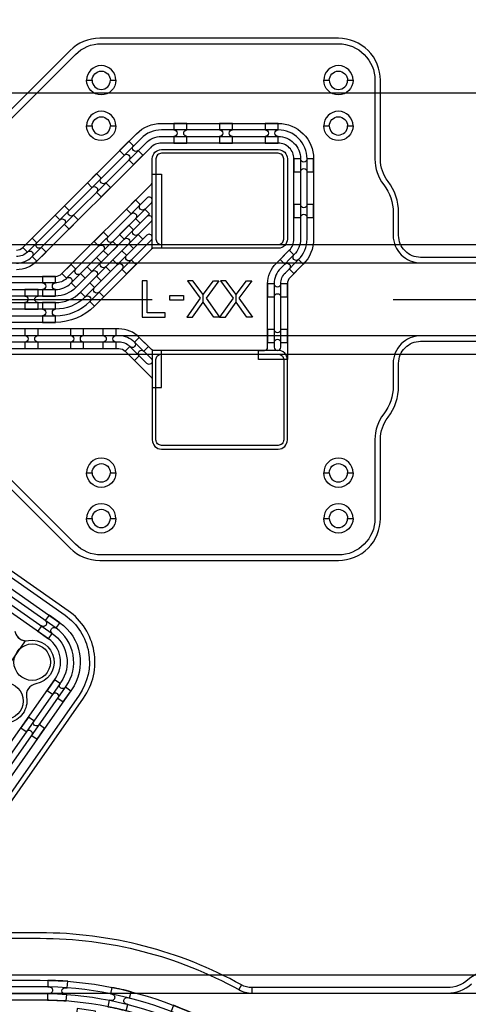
# Model space of a CAD drawing. Extents: x -63500 to 63500, y -63500 to 63500.
# Tile 121 of 256: x -7503 to -5044, y -4992 to 402. Entities that reach past the tile are written whole.
import ezdxf

# ---------------------------------------------------------------- set-up
doc = ezdxf.new("R2010")
doc.units = 13
doc.header["$MEASUREMENT"] = 0
for name, color, linetype in [('1_Metal', 2, 'Continuous'), ('2_Electrodes', 5, 'Continuous'), ('3_Outline', 4, 'Continuous')]:
    doc.layers.add(name, color=color, linetype=linetype)

# ---------------------------------------------------------------- blocks, each defined once
blk = doc.blocks.new('*U205')
at = {"layer": '1_Metal'}
for points in [[(137.3, 193.7, -1), (140.1, 229.6, 0.000475), (142.9, 229.4), (145.6, 265.3, -0.013499), (66.1, 273.3), (61.5, 237.6, 0.000627), (65.3, 237.1, -1), (60.8, 201.4, -0.000627), (56.9, 201.9), (52.3, 166.2, 0.013498), (137.6, 157.5), (140.3, 193.5, -0.000475)], [(-23, 31.6), (-17.3, 67.2, -0.000725), (-22.1, 68, -1), (-16.2, 103.5, 0.000725), (-11.5, 102.7), (-5.7, 138.2, -0.013497), (-91.8, 154.6), (-99.5, 119.4, 0.000878), (-93.8, 118.2, -1), (-101.4, 83, -0.000877), (-107.2, 84.3), (-114.9, 49.1, 0.013496)], [(38.6, 59.1), (34, 23.4, 0.000987), (40.8, 22.5, -1), (36.4, -13.2, -0.000987), (29.4, -12.4), (24.9, -48.1, 0.013495), (121.7, -57.8), (124.4, -21.9, -0.000835), (118.5, -21.5, -1), (121.3, 14.4, 0.000835), (127, 14), (129.7, 49.9, -0.013497), (38.6, 59.1)], [(-122.5, 13.9), (-130.2, -21.2, 0.001088), (-122.5, -22.9, -1), (-130.1, -58.1, -0.001088), (-137.9, -56.4), (-145.6, -91.6, 0.013495), (-46.1, -110.5), (-40.3, -75, -0.000936), (-47.1, -73.9, -1), (-41.2, -38.3, 0.000936), (-34.6, -39.4), (-28.8, -3.9, -0.013496)], [(16.3, -192.1, -1), (11.9, -227.9, -0.001268), (1.9, -226.6), (-2.6, -262.3, 0.013494), (105.8, -273.3), (108.5, -237.4, -0.001116), (99.6, -236.7, -1), (102.5, -200.8, 0.001116), (111.1, -201.5), (113.8, -165.6, -0.013495), (11.1, -155.2), (6.5, -190.9, 0.001268)]]:
    blk.add_lwpolyline(points, format="xyb", close=True, dxfattribs=at)
blk = doc.blocks.new('*U207')
at = {"layer": '1_Metal', "color": 0, "linetype": 'ByBlock', "lineweight": -2, "transparency": 16777216}
for p, rotation in [((-415.8, 1200.9), 80.00000000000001), ((-537.3, 919.2), 70.00000000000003), ((-705.7, 662.9), 59.99999999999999), ((-916.2, 439.7), 50), ((-1162.2, 256.5), 40), ((-1436.2, 118.7), 30.00000000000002), ((-1730.1, 30.7), 19.99999999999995), ((-2034.7, -5), 9.999999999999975)]:
    blk.add_blockref('*U205', p, dxfattribs=dict(at, rotation=rotation))
blk.add_blockref('*U205', (-2340.9, 12.7), dxfattribs=at)

msp = doc.modelspace()

# ---------------------------------------------------------------- linework, layer by layer
for p, q in [((0, 0), (-50000, 0)), ((-8101.2, -830), (-2755.3, -830)), ((-8101.2, -930), (-2362.8, -930)), ((-7776, -1130), (-6776, -1130)), ((-5456, -1130), (-2456, -1130)), ((-2362.8, -1330), (-8101.2, -1330)), ((-8101.2, -1430), (-2818.3, -1430)), ((-11105.7, -4830), (-3555.2, -4830)), ((-11105.7, -4930), (-3084.2, -4930))]:
    msp.add_line(p, q)
for points in [[(-6583.2, -1027.9), (-6513.4, -1123.1), (-6587.5, -1227.9), (-6555.8, -1227.9), (-6497.4, -1146), (-6497.4, -1103.1), (-6553.9, -1027.9), (-6583.2, -1027.9)], [(-6411.5, -1027.9), (-6481.3, -1123.1), (-6407.2, -1227.9), (-6438.9, -1227.9), (-6497.4, -1146), (-6497.4, -1103.1), (-6440.8, -1027.9), (-6411.5, -1027.9)], [(-6403, -1027.9), (-6333.2, -1123.1), (-6407.2, -1227.9), (-6375.5, -1227.9), (-6317.1, -1146), (-6317.1, -1103.1), (-6373.7, -1027.9), (-6403, -1027.9)], [(-6231.2, -1027.9), (-6301, -1123.1), (-6226.9, -1227.9), (-6258.6, -1227.9), (-6317.1, -1146), (-6317.1, -1103.1), (-6260.5, -1027.9), (-6231.2, -1027.9)]]:
    msp.add_lwpolyline(points, close=True)
for radius in [50000, 47500, 45000]:
    msp.add_circle((0, 0), radius)
at = {"layer": '1_Metal'}
for points in [[(-50000, 0, -1), (50000, 0), (51000, 0, 1), (-51000, 0)], [(-50000, 0, 1), (50000, 0), (51000, 0, -1), (-51000, 0)], [(-6586, -166), (-6658, -166), (-6658, -202, -0.414214), (-6640, -220), (-6640, -220, -0.414214), (-6658, -238), (-6658, -274), (-6586, -274), (-6586, -238, -0.414214), (-6604, -220), (-6604, -220, -0.414214), (-6586, -202)], [(-6336, -166), (-6408, -166), (-6408, -202, -0.414214), (-6390, -220), (-6390, -220, -0.414214), (-6408, -238), (-6408, -274), (-6336, -274), (-6336, -238, -0.414214), (-6354, -220), (-6354, -220, -0.414214), (-6336, -202)], [(-6086, -166), (-6158, -166), (-6158, -202, -0.414214), (-6140, -220), (-6140, -220, -0.414214), (-6158, -238), (-6158, -274), (-6086, -274), (-6086, -238, -0.414214), (-6104, -220), (-6104, -220, -0.414214), (-6086, -202)], [(-6904.5, -264.1), (-6955.4, -315), (-6929.9, -340.5, -0.414214), (-6904.5, -340.5), (-6904.5, -340.5, -0.414214), (-6904.5, -365.9), (-6879, -391.4), (-6828.1, -340.5), (-6853.5, -315, -0.414214), (-6879, -315), (-6879, -315, -0.414214), (-6879, -289.5)], [(-6086, -850), (-6776, -850), (-6776, -360, -0.414214), (-6726, -310), (-6086, -310, -0.414214), (-6036, -360), (-6036, -800, -0.414214)], [(-5892, -432), (-5892, -360), (-5928, -360, -0.414214), (-5946, -378), (-5946, -378, -0.414214), (-5964, -360), (-6000, -360), (-6000, -432), (-5964, -432, -0.414214), (-5946, -414), (-5946, -414, -0.414214), (-5928, -432)], [(-7081.2, -440.9), (-7132.1, -491.8), (-7106.7, -517.2, -0.414214), (-7081.2, -517.2), (-7081.2, -517.2, -0.414214), (-7081.2, -542.7), (-7055.8, -568.1), (-7004.9, -517.2), (-7030.3, -491.8, -0.414214), (-7055.8, -491.8), (-7055.8, -491.8, -0.414214), (-7055.8, -466.3)], [(-6841.8, -712.1), (-6790.9, -661.2), (-6816.3, -635.8, -0.414214), (-6841.8, -635.8), (-6841.8, -635.8, -0.414214), (-6841.8, -610.3), (-6867.3, -584.9), (-6918.2, -635.8), (-6892.7, -661.2, -0.414214), (-6867.3, -661.2), (-6867.3, -661.2, -0.414214), (-6867.3, -686.7), (-6841.8, -712.1)], [(-7258, -617.6), (-7308.9, -668.6), (-7283.5, -694, -0.414214), (-7258, -694), (-7258, -694, -0.414214), (-7258, -719.5), (-7232.6, -744.9), (-7181.6, -694), (-7207.1, -668.6, -0.414214), (-7232.6, -668.6), (-7232.6, -668.6, -0.414214), (-7232.6, -643.1)], [(-5892, -682), (-5892, -610), (-5928, -610, -0.414214), (-5946, -628), (-5946, -628, -0.414214), (-5964, -610), (-6000, -610), (-6000, -682), (-5964, -682, -0.414214), (-5946, -664), (-5946, -664, -0.414214), (-5928, -682)], [(-6879.3, -851.4), (-6828.4, -800.5), (-6853.8, -775.1, -0.414214), (-6879.3, -775.1), (-6879.3, -775.1, -0.414214), (-6879.3, -749.6), (-6904.7, -724.2), (-6955.6, -775.1), (-6930.2, -800.5, -0.414214), (-6904.7, -800.5), (-6904.7, -800.5, -0.414214), (-6904.7, -826), (-6879.3, -851.4)], [(-7434.8, -794.4), (-7485.7, -845.3), (-7460.2, -870.8, -0.414214), (-7434.8, -870.8), (-7434.8, -870.8, -0.414214), (-7434.8, -896.2), (-7409.3, -921.7), (-7358.4, -870.8), (-7383.9, -845.3, -0.414214), (-7409.3, -845.3), (-7409.3, -845.3, -0.414214), (-7409.3, -819.9)], [(-7018.6, -888.9), (-6967.7, -838), (-6993.1, -812.6, -0.414214), (-7018.6, -812.6), (-7018.6, -812.6, -0.414214), (-7018.6, -787.1), (-7044, -761.6), (-7094.9, -812.6), (-7069.5, -838, -0.414214), (-7044, -838), (-7044, -838, -0.414214), (-7044, -863.5), (-7018.6, -888.9)], [(-6076.1, -911.7), (-6050.6, -937.1, -0.414214), (-6025.2, -937.1), (-6025.2, -937.1, -0.414214), (-6025.2, -962.6), (-5999.7, -988.1), (-5948.8, -937.1), (-5974.3, -911.7, -0.414214), (-5999.7, -911.7), (-5999.7, -911.7, -0.414214), (-5999.7, -886.2), (-6025.2, -860.8)], [(-7056.1, -1028.2), (-7005.1, -977.3), (-7030.6, -951.9, -0.414214), (-7056.1, -951.9), (-7056.1, -951.9, -0.414214), (-7056.1, -926.4), (-7081.5, -900.9), (-7132.4, -951.9), (-7107, -977.3, -0.414214), (-7081.5, -977.3), (-7081.5, -977.3, -0.414214), (-7081.5, -1002.8), (-7056.1, -1028.2)], [(-6993.1, -914.4), (-6967.7, -939.8, -0.414214), (-6942.2, -939.8), (-6942.2, -939.8, -0.414214), (-6942.2, -965.3), (-6916.8, -990.7), (-6865.8, -939.8), (-6891.3, -914.4, -0.414214), (-6916.8, -914.4), (-6916.8, -914.4, -0.414214), (-6916.8, -888.9), (-6942.2, -863.5)], [(-7195.4, -1065.7), (-7144.4, -1014.8), (-7169.9, -989.3, -0.414214), (-7195.4, -989.3), (-7195.4, -989.3, -0.414214), (-7195.4, -963.9), (-7220.8, -938.4), (-7271.7, -989.3), (-7246.3, -1014.8, -0.414214), (-7220.8, -1014.8), (-7220.8, -1014.8, -0.414214), (-7220.8, -1040.2), (-7195.4, -1065.7)], [(-7377.9, -1112), (-7305.9, -1112), (-7305.9, -1076, -0.414214), (-7323.9, -1058), (-7323.9, -1058, -0.414214), (-7305.9, -1040), (-7305.9, -1004), (-7377.9, -1004), (-7377.9, -1040, -0.414214), (-7359.9, -1058), (-7359.9, -1058, -0.414214), (-7377.9, -1076), (-7377.9, -1112)], [(-7474.4, -1184), (-7402.4, -1184), (-7402.4, -1148, -0.414214), (-7420.4, -1130), (-7420.4, -1130, -0.414214), (-7402.4, -1112), (-7402.4, -1076), (-7474.4, -1076), (-7474.4, -1112, -0.414214), (-7456.4, -1130), (-7456.4, -1130, -0.414214), (-7474.4, -1148), (-7474.4, -1184)], [(-7169.9, -1091.2), (-7144.4, -1116.6, -0.414214), (-7119, -1116.6), (-7119, -1116.6, -0.414214), (-7119, -1142.1), (-7093.5, -1167.5), (-7042.6, -1116.6), (-7068.1, -1091.2, -0.414214), (-7093.5, -1091.2), (-7093.5, -1091.2, -0.414214), (-7093.5, -1065.7), (-7119, -1040.2)], [(-6036, -1117), (-6036, -1045), (-6072, -1045, -0.414214), (-6090, -1063), (-6090, -1063, -0.414214), (-6108, -1045), (-6144, -1045), (-6144, -1117), (-6108, -1117, -0.414214), (-6090, -1099), (-6090, -1099, -0.414214), (-6072, -1117)], [(-7377.9, -1148), (-7377.9, -1184, -0.414214), (-7359.9, -1202), (-7359.9, -1202, -0.414214), (-7377.9, -1220), (-7377.9, -1256), (-7305.9, -1256), (-7305.9, -1220, -0.414214), (-7323.9, -1202), (-7323.9, -1202, -0.414214), (-7305.9, -1184), (-7305.9, -1148)], [(-7806, -1328), (-6959.4, -1328, -0.198912), (-6873.2, -1363.7), (-6781.3, -1455.6, -1), (-6806.7, -1481.1), (-6898.6, -1389.2, 0.198912), (-6959.4, -1364), (-7806, -1364), (-7806, -1400), (-6959.4, -1400, -0.198912), (-6924.1, -1414.6), (-6781.3, -1557.4, -0.198912), (-6776, -1570.2), (-6776, -1612.7), (-6726, -1612.7), (-6726, -1410), (-6768.5, -1410, -0.198912), (-6781.3, -1404.7), (-6847.7, -1338.2, 0.198912), (-6959.4, -1292), (-7806, -1292)], [(-7402.5, -1292), (-7474.5, -1292), (-7474.5, -1328, -0.414214), (-7456.5, -1346), (-7456.5, -1346, -0.414214), (-7474.5, -1364), (-7474.5, -1400), (-7402.5, -1400), (-7402.5, -1364, -0.414214), (-7420.5, -1346), (-7420.5, -1346, -0.414214), (-7402.5, -1328)], [(-7152.5, -1292), (-7224.5, -1292), (-7224.5, -1328, -0.414214), (-7206.5, -1346), (-7206.5, -1346, -0.414214), (-7224.5, -1364), (-7224.5, -1400), (-7152.5, -1400), (-7152.5, -1364, -0.414214), (-7170.5, -1346), (-7170.5, -1346, -0.414214), (-7152.5, -1328)], [(-6974.5, -1292), (-7046.5, -1292), (-7046.5, -1328, -0.414214), (-7028.5, -1346), (-7028.5, -1346, -0.414214), (-7046.5, -1364), (-7046.5, -1400), (-6974.5, -1400), (-6974.5, -1364, -0.414214), (-6992.5, -1346), (-6992.5, -1346, -0.414214), (-6974.5, -1328)], [(-6796.8, -1389.2), (-6847.7, -1338.2), (-6873.2, -1363.7, -0.414214), (-6873.2, -1389.2), (-6873.2, -1389.2, -0.414214), (-6898.6, -1389.2), (-6924.1, -1414.6), (-6873.2, -1465.5), (-6847.7, -1440.1, -0.414214), (-6847.7, -1414.6), (-6847.7, -1414.6, -0.414214), (-6822.2, -1414.6)], [(-6036, -1367), (-6036, -1295), (-6072, -1295, -0.414214), (-6090, -1313), (-6090, -1313, -0.414214), (-6108, -1295), (-6144, -1295), (-6144, -1367), (-6108, -1367, -0.414214), (-6090, -1349), (-6090, -1349, -0.414214), (-6072, -1367)], [(-6086, -1410), (-6776, -1410), (-6776, -1900, 0.414214), (-6726, -1950), (-6086, -1950, 0.414214), (-6036, -1900), (-6036, -1460, 0.414214)], [(-7404.1, -2948.3), (-7345.1, -2989.6), (-7324.4, -2960.1, -0.414214), (-7328.9, -2935), (-7328.9, -2935, -0.414214), (-7303.8, -2930.6), (-7283.2, -2901.1), (-7342.1, -2859.8), (-7362.8, -2889.3, -0.414214), (-7358.4, -2914.4), (-7358.4, -2914.4, -0.414214), (-7383.4, -2918.8)], [(-7264.3, -3334.4), (-7223, -3275.4), (-7252.5, -3254.8, -0.414214), (-7277.5, -3259.2), (-7277.5, -3259.2, -0.414214), (-7281.9, -3234.1), (-7311.4, -3213.5), (-7352.7, -3272.5), (-7323.2, -3293.1, -0.414214), (-7298.2, -3288.7), (-7298.2, -3288.7, -0.414214), (-7293.8, -3313.8)], [(-7407.7, -3539.2), (-7366.4, -3480.2), (-7395.8, -3459.6, -0.414214), (-7420.9, -3464), (-7420.9, -3464, -0.414214), (-7425.3, -3438.9), (-7454.8, -3418.3), (-7496.1, -3477.3), (-7466.6, -3497.9, -0.414214), (-7441.6, -3493.5), (-7441.6, -3493.5, -0.414214), (-7437.1, -3518.6)]]:
    msp.add_lwpolyline(points, format="xyb", close=True, dxfattribs=at)
for points in [[(-7521.1, -860, 0.198912), (-7485.7, -845.3), (-6863.2, -222.8, -0.198912), (-6726, -166), (-6086, -166, -0.414214), (-5892, -360), (-5892, -800, -0.198912), (-5948.8, -937.1), (-6021.3, -1009.7, 0.198912), (-6036, -1045), (-6036, -1460), (-6194, -1460), (-6194, -1410), (-6162, -1410, 0.414214), (-6144, -1392), (-6144, -1045, -0.198912), (-6097.7, -933.3), (-6025.2, -860.8, 0.198912), (-6000, -800), (-6000, -360, 0.414214), (-6086, -274), (-6726, -274, 0.198912), (-6786.8, -299.2), (-7409.3, -921.7, -0.198912), (-7521.1, -968)], [(-7521.1, -932, 0.198912), (-7434.8, -896.2), (-6812.2, -273.7, -0.198912), (-6726, -238), (-6086, -238, -0.414214), (-5964, -360), (-5964, -800, -0.198912), (-5999.7, -886.2), (-6072.2, -958.8, 0.198912), (-6108, -1045), (-6108, -1392, 1), (-6072, -1392), (-6072, -1045, -0.198912), (-6046.8, -984.2), (-5974.3, -911.7, 0.198912), (-5928, -800), (-5928, -360, 0.414214), (-6086, -202), (-6726, -202, 0.198912), (-6837.7, -248.2), (-7460.2, -870.8, -0.198912), (-7521.1, -896)], [(-7806, -1004), (-7307.1, -1004, 0.198912), (-7271.7, -989.3), (-6781.3, -498.9, 0.198912), (-6776, -486.1), (-6776, -443.6), (-6726, -443.6), (-6726, -850), (-6768.5, -850, 0.198912), (-6781.3, -855.2), (-7093.5, -1167.5, -0.198912), (-7307.1, -1256), (-7806, -1256)], [(-7806, -1076), (-7307.1, -1076, 0.198912), (-7220.8, -1040.2), (-6781.3, -600.7, 1.000005), (-6806.7, -575.2), (-7246.3, -1014.8, -0.198912), (-7307.1, -1040), (-7806, -1040)], [(-7806, -1148), (-7307.1, -1148, 0.198912), (-7169.9, -1091.2), (-6781.3, -702.5, 1.000004), (-6806.7, -677.1), (-7195.4, -1065.7, -0.198912), (-7307.1, -1112), (-7806, -1112)], [(-7806, -1220), (-7307.1, -1220, 0.198912), (-7119, -1142.1), (-6781.3, -804.3, 1.000004), (-6806.7, -778.9), (-7144.4, -1116.6, -0.198912), (-7307.1, -1184), (-7806, -1184)], [(-16746.8, -5004), (-10108.2, -5004, 0.244698), (-9985.3, -4940), (-8289.8, -2518.6, -0.414214), (-7922.1, -2453.7), (-7283.2, -2901.1, -0.414214), (-7218.3, -3268.8), (-8167.2, -4623.9, 0.606815), (-8044.3, -4860), (-7659.3, -4860), (-7391.3, -4860, -0.414214), (-5371.3, -6880), (-5371.3, -7380, -0.414214), (-7391.3, -9400), (-37585.9, -9400)], [(-37585.9, -9364), (-7391.4, -9364, 0.414214), (-5407.4, -7380), (-5407.4, -6880, 0.414214), (-7391.4, -4896), (-8044.3, -4896, -0.606815), (-8196.7, -4603.3), (-7252.5, -3254.8), (-7247.8, -3248.2, 0.414214), (-7303.8, -2930.6), (-7942.7, -2483.2, 0.414214), (-8260.3, -2539.2), (-9955.8, -4960.7, -0.244698), (-10108.2, -5040), (-10244.7, -5040), (-16696.4, -5040, 0.606815)], [(-16696.4, -5076), (-10244.7, -5076), (-10108.2, -5076, 0.244698), (-9926.3, -4981.3), (-8230.8, -2559.9, -0.414214), (-7963.4, -2512.7), (-7324.4, -2960.1, -0.414214), (-7277.3, -3227.5), (-7281.9, -3234.1), (-8226.2, -4582.6, 0.606815), (-8044.3, -4932), (-7391.4, -4932, -0.414214), (-5443.4, -6880), (-5443.4, -7380, -0.414214), (-7391.4, -9328), (-37585.9, -9328)], [(-37585.9, -9292), (-7391.3, -9292, 0.414214), (-5479.3, -7380), (-5479.3, -6880, 0.414214), (-7391.3, -4968), (-7659.3, -4968), (-8044.3, -4968, -0.606815), (-8255.7, -4562), (-7306.8, -3206.9, 0.414214), (-7345.1, -2989.6), (-7984, -2542.2, 0.414214), (-8201.3, -2580.5), (-9896.8, -5002, -0.244698), (-10108.2, -5112), (-10494.7, -5112), (-16646.1, -5112, 0.606815)], [(-7524.4, -2963.2, 0.339838), (-7455.4, -2999.2, -1), (-7413.7, -3235.6, 0.414214), (-7465.5, -3309.5, -0.414214), (-7562.9, -3448.5, 0.414214)], [(-7529.4, -2947.4, 0.339838), (-7472, -2999.9), (-7557.7, -3122.4, 1.734808)]]:
    msp.add_lwpolyline(points, format="xyb", dxfattribs=at)
for points in [[(-6804.8, -1203.4), (-6804.8, -1027.9), (-6831.6, -1027.9), (-6831.6, -1227.9), (-6706.4, -1227.9), (-6706.4, -1203.4), (-6804.8, -1203.4)], [(-6604.8, -1109.6), (-6604.8, -1134.5), (-6679.9, -1134.5), (-6679.9, -1109.6), (-6604.8, -1109.6)], [(-7328.9, -2935), (-7328.9, -2935)], [(-7324.4, -2960.1), (-7324.4, -2960.1)], [(-7277.5, -3259.2), (-7277.5, -3259.2)]]:
    msp.add_lwpolyline(points, close=True, dxfattribs=at)
at = {"layer": '2_Electrodes'}
for points in [[(47500, 0, 1), (-47500, 0), (-51000, 0, -1), (51000, 0)], [(-6976, 70, 1), (-7136, 70), (-7106, 70, -1), (-7006, 70)], [(-5676, 70, 1), (-5836, 70), (-5806, 70, -1), (-5706, 70)], [(-6976, 70, -1), (-7136, 70), (-7106, 70, 1), (-7006, 70)], [(-5676, 70, -1), (-5836, 70), (-5806, 70, 1), (-5706, 70)], [(47500, 0, -1), (-47500, 0), (-51000, 0, 1), (51000, 0)], [(-6976, -180, 1), (-7136, -180), (-7106, -180, -1), (-7006, -180)], [(-5676, -180, 1), (-5836, -180), (-5806, -180, -1), (-5706, -180)], [(-6976, -180, -1), (-7136, -180), (-7106, -180, 1), (-7006, -180)], [(-5676, -180, -1), (-5836, -180), (-5806, -180, 1), (-5706, -180)], [(-6086, -330), (-6726, -330, 0.414214), (-6756, -360), (-6756, -800, 0.414214), (-6726, -830), (-6086, -830, 0.414214), (-6056, -800), (-6056, -360, 0.414214)], [(-6086, -1930), (-6726, -1930, -0.414214), (-6756, -1900), (-6756, -1460, -0.414214), (-6726, -1430), (-6086, -1430, -0.414214), (-6056, -1460), (-6056, -1900, -0.414214)], [(-6976, -2080, 1), (-7136, -2080), (-7106, -2080, -1), (-7006, -2080)], [(-5676, -2080, 1), (-5836, -2080), (-5806, -2080, -1), (-5706, -2080)], [(-6976, -2080, -1), (-7136, -2080), (-7106, -2080, 1), (-7006, -2080)], [(-5676, -2080, -1), (-5836, -2080), (-5806, -2080, 1), (-5706, -2080)], [(-6976, -2330, 1), (-7136, -2330), (-7106, -2330, -1), (-7006, -2330)], [(-5676, -2330, 1), (-5836, -2330), (-5806, -2330, -1), (-5706, -2330)], [(-6976, -2330, -1), (-7136, -2330), (-7106, -2330, 1), (-7006, -2330)], [(-5676, -2330, -1), (-5836, -2330), (-5806, -2330, 1), (-5706, -2330)]]:
    msp.add_lwpolyline(points, format="xyb", close=True, dxfattribs=at)
for points in [[(-4637.7, -900), (-5306, -900, -0.414214), (-5426, -780), (-5426, -655, 0.165811), (-5484.3, -483.9, -0.165811), (-5526, -361.7), (-5526, 70, 0.414214), (-5756, 300), (-7064.5, 300, 0.198912), (-7227.1, 232.7), (-8001.2, -541.4, -0.198912)], [(-7971.5, -562.6), (-7197.4, 211.5, -0.198912), (-7056, 270), (-5756, 270, -0.414214), (-5556, 70), (-5556, -361.7, 0.165811), (-5508.1, -502.2, -0.165811), (-5456, -655), (-5456, -780, 0.414214), (-5306, -930), (-4637.7, -930, 0.182676)], [(-4637.7, -1330), (-5306, -1330), (-5306, -1330, 0.414214), (-5456, -1480), (-5456, -1605, -0.165811), (-5508.1, -1757.7, 0.165811), (-5556, -1898.2), (-5556, -2330, -0.414214), (-5756, -2530), (-7056, -2530, -0.198912), (-7197.4, -2471.4), (-7971.5, -1697.3, 0.198912)], [(-8001.2, -1718.5), (-7227.1, -2492.6, 0.198912), (-7064.5, -2560), (-5756, -2560, 0.414214), (-5526, -2330), (-5526, -1898.2, -0.165811), (-5484.3, -1776, 0.165811), (-5426, -1605), (-5426, -1480, -0.414214), (-5306, -1360), (-4637.7, -1360, -0.182676)], [(-16625.1, -4630), (-9985.4, -4630, 0.244698), (-9739.7, -4502), (-8330.7, -2489.9, -0.414214), (-7893.4, -2412.8), (-7254.5, -2860.2, -0.414214), (-7177.4, -3297.5), (-7779.8, -4157.9, 0.606815), (-7534.1, -4630), (-7391.3, -4630, -0.127017), (-6302, -4911.2, 0.127017), (-6229.4, -4930), (-6229.4, -4900, -0.127017), (-6287.5, -4885, 0.127017), (-7391.3, -4600), (-7534.1, -4600, -0.606815), (-7755.3, -4175.1), (-7152.8, -3314.7, 0.414214), (-7237.3, -2835.6), (-7876.2, -2388.2, 0.414214), (-8355.3, -2472.7), (-9764.2, -4484.8, -0.244698), (-9985.4, -4600), (-16625.1, -4600, -0.244698)], [(-4894.2, -4800, 0.182676), (-5046.4, -4857.5, -0.182676), (-5158.8, -4900), (-6229.4, -4900, -0.127017), (-6287.5, -4885), (-6302, -4911.2, 0.127017), (-6229.4, -4930), (-5158.8, -4930, 0.182676), (-5026.5, -4880, -0.182676)]]:
    msp.add_lwpolyline(points, format="xyb", dxfattribs=at)
for centre in [(-7434.6, -3117.4), (-7583.7, -3330.4)]:
    msp.add_circle(centre, 100, dxfattribs=at)
at = {"layer": '3_Outline'}
for points in [[(47500, 0, 1), (-47500, 0), (-51000, 0, -1), (51000, 0)], [(-6976, 70, 1), (-7136, 70), (-7106, 70, -1), (-7006, 70)], [(-5676, 70, 1), (-5836, 70), (-5806, 70, -1), (-5706, 70)], [(-6976, 70, -1), (-7136, 70), (-7106, 70, 1), (-7006, 70)], [(-5676, 70, -1), (-5836, 70), (-5806, 70, 1), (-5706, 70)], [(47500, 0, -1), (-47500, 0), (-51000, 0, 1), (51000, 0)], [(-6976, -180, 1), (-7136, -180), (-7106, -180, -1), (-7006, -180)], [(-5676, -180, 1), (-5836, -180), (-5806, -180, -1), (-5706, -180)], [(-6976, -180, -1), (-7136, -180), (-7106, -180, 1), (-7006, -180)], [(-5676, -180, -1), (-5836, -180), (-5806, -180, 1), (-5706, -180)], [(-6976, -2080, 1), (-7136, -2080), (-7106, -2080, -1), (-7006, -2080)], [(-5676, -2080, 1), (-5836, -2080), (-5806, -2080, -1), (-5706, -2080)], [(-6976, -2080, -1), (-7136, -2080), (-7106, -2080, 1), (-7006, -2080)], [(-5676, -2080, -1), (-5836, -2080), (-5806, -2080, 1), (-5706, -2080)], [(-6976, -2330, 1), (-7136, -2330), (-7106, -2330, -1), (-7006, -2330)], [(-5676, -2330, 1), (-5836, -2330), (-5806, -2330, -1), (-5706, -2330)], [(-6976, -2330, -1), (-7136, -2330), (-7106, -2330, 1), (-7006, -2330)], [(-5676, -2330, -1), (-5836, -2330), (-5806, -2330, 1), (-5706, -2330)]]:
    msp.add_lwpolyline(points, format="xyb", close=True, dxfattribs=at)
for points in [[(-4637.7, -900), (-5306, -900, -0.414214), (-5426, -780), (-5426, -655, 0.165811), (-5484.3, -483.9, -0.165811), (-5526, -361.7), (-5526, 70, 0.414214), (-5756, 300), (-7064.5, 300, 0.198912), (-7227.1, 232.7), (-8001.2, -541.4, -0.198912)], [(-7971.5, -562.6), (-7197.4, 211.5, -0.198912), (-7056, 270), (-5756, 270, -0.414214), (-5556, 70), (-5556, -361.7, 0.165811), (-5508.1, -502.2, -0.165811), (-5456, -655), (-5456, -780, 0.414214), (-5306, -930), (-4637.7, -930, 0.182676)], [(-4637.7, -1330), (-5306, -1330), (-5306, -1330, 0.414214), (-5456, -1480), (-5456, -1605, -0.165811), (-5508.1, -1757.7, 0.165811), (-5556, -1898.2), (-5556, -2330, -0.414214), (-5756, -2530), (-7056, -2530, -0.198912), (-7197.4, -2471.4), (-7971.5, -1697.3, 0.198912)], [(-8001.2, -1718.5), (-7227.1, -2492.6, 0.198912), (-7064.5, -2560), (-5756, -2560, 0.414214), (-5526, -2330), (-5526, -1898.2, -0.165811), (-5484.3, -1776, 0.165811), (-5426, -1605), (-5426, -1480, -0.414214), (-5306, -1360), (-4637.7, -1360, -0.182676)], [(-16625.1, -4630), (-9985.4, -4630, 0.244698), (-9739.7, -4502), (-8330.7, -2489.9, -0.414214), (-7893.4, -2412.8), (-7254.5, -2860.2, -0.414214), (-7177.4, -3297.5), (-7779.8, -4157.9, 0.606815), (-7534.1, -4630), (-7391.3, -4630, -0.127017), (-6302, -4911.2, 0.127017), (-6229.4, -4930), (-6229.4, -4900, -0.127017), (-6287.5, -4885, 0.127017), (-7391.3, -4600), (-7534.1, -4600, -0.606815), (-7755.3, -4175.1), (-7152.8, -3314.7, 0.414214), (-7237.3, -2835.6), (-7876.2, -2388.2, 0.414214), (-8355.3, -2472.7), (-9764.2, -4484.8, -0.244698), (-9985.4, -4600), (-16625.1, -4600, -0.244698)], [(-4894.2, -4800, 0.182676), (-5046.4, -4857.5, -0.182676), (-5158.8, -4900), (-6229.4, -4900, -0.127017), (-6287.5, -4885), (-6302, -4911.2, 0.127017), (-6229.4, -4930), (-5158.8, -4930, 0.182676), (-5026.5, -4880, -0.182676)]]:
    msp.add_lwpolyline(points, format="xyb", dxfattribs=at)

# ---------------------------------------------------------------- block references
at = {"layer": '1_Metal', "rotation": 103}
msp.add_blockref('*U207', (-6151.6, -4452.5), dxfattribs=at)

doc.saveas('drawing.dxf')
